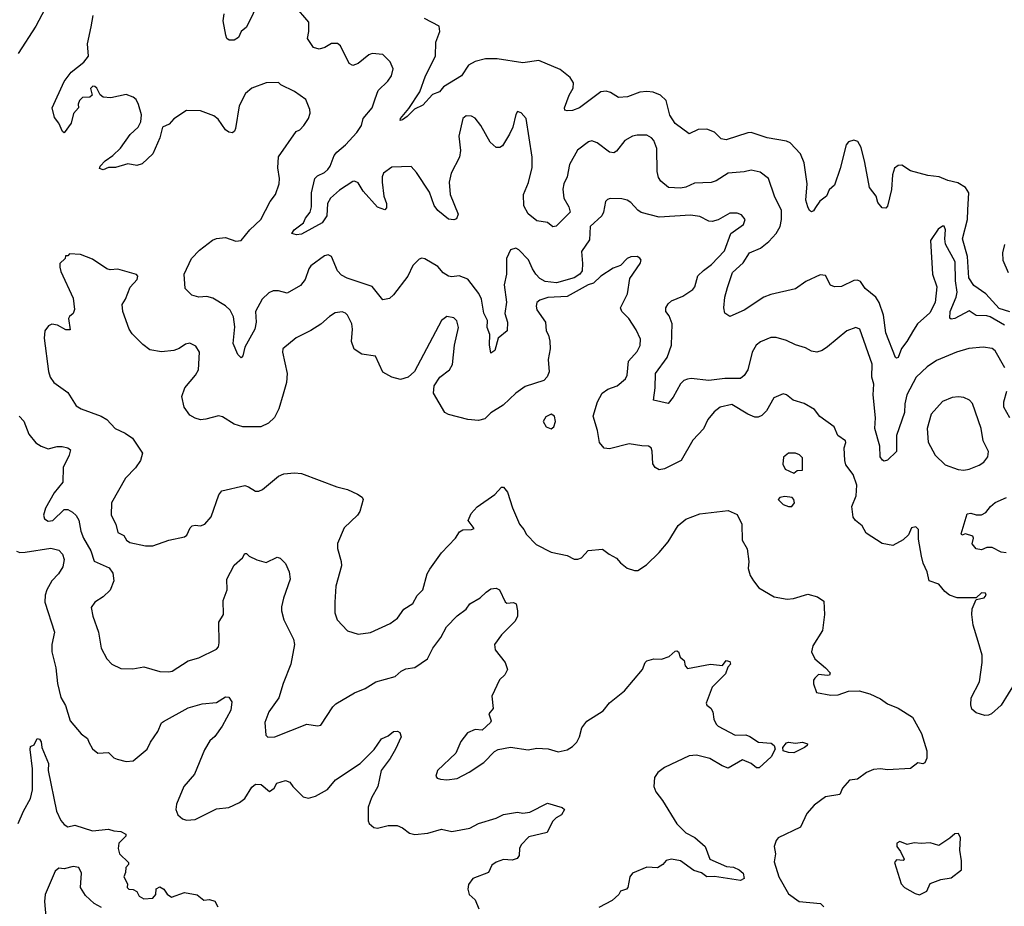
# Model space of a CAD drawing. Extents: x 2220520 to 2384350, y 721165 to 893491.
# Tile 119 of 256: x 2259794 to 2265354, y 812539 to 817542. Entities that reach past the tile are written whole.
import ezdxf

# ---------------------------------------------------------------- set-up
doc = ezdxf.new("R2010")
doc.units = 0

msp = doc.modelspace()

# ---------------------------------------------------------------- linework, layer by layer
at = {"layer": '0CON20XD'}
for points in [[(2259967.7, 817662.3), (2259884, 817505), (2259785, 817351.2)], [(2261150.6, 817655), (2261075, 817500), (2261043.8, 817475), (2261029.6, 817440.4), (2261005, 817426.4), (2260976.1, 817426.1), (2260963.8, 817435), (2260957.7, 817455), (2260942.5, 817535), (2260947.8, 817575)], [(2263790.2, 816029.8), (2263819.4, 816115), (2263879.6, 816170.4), (2263915, 816225.6), (2263976.7, 816253.3), (2264025, 816290.4), (2264066, 816335), (2264088, 816375), (2264096.6, 816415), (2264096.8, 816465), (2264056.5, 816545), (2264022.5, 816645), (2263975, 816680.6), (2263925, 816693.3), (2263885, 816683.1), (2263795, 816675.6), (2263726.9, 816633.1), (2263697.9, 816622.1), (2263605, 816619.5), (2263555, 816597.3), (2263525, 816591.9), (2263457.5, 816595), (2263415, 816630), (2263400.7, 816650.7), (2263394.6, 816684.6), (2263392.1, 816815), (2263375, 816859.2), (2263362.5, 816875), (2263335, 816890), (2263280.3, 816889.7), (2263255, 816884.4), (2263210.6, 816859.4), (2263165, 816800), (2263149.1, 816790.9), (2263125, 816794.4), (2263055, 816846), (2263025, 816858), (2263005, 816852), (2262943.8, 816806.2), (2262898.5, 816725), (2262885.8, 816654.2), (2262867.3, 816615), (2262861.2, 816585), (2262867.3, 816535), (2262895.6, 816485), (2262903.3, 816455), (2262823, 816377), (2262805, 816373.3), (2262775, 816396.7), (2262715, 816406.7), (2262665.8, 816445.8), (2262640.9, 816490.9), (2262638.5, 816555), (2262667.5, 816622.5), (2262687.4, 816707.4), (2262687.7, 816765), (2262654.2, 816984.2), (2262625, 817016.7), (2262605, 817023.3), (2262595, 817007.5), (2262579.4, 816935), (2262559.4, 816895), (2262519.8, 816830.2), (2262505, 816820), (2262485, 816820.6), (2262450.4, 816850.4), (2262397.8, 816945), (2262365, 816985.8), (2262345, 816997.1), (2262315, 816999.2), (2262296.8, 816983.2), (2262274.5, 816885), (2262282.6, 816802.6), (2262278.2, 816765), (2262230, 816675), (2262219.6, 816625), (2262224.6, 816554.6), (2262269.2, 816445), (2262261.2, 816418.8), (2262245, 816412), (2262215, 816416), (2262154.6, 816464.6), (2262135, 816493.8), (2262108.1, 816568.1), (2262035, 816680), (2262005, 816713.3), (2261895, 816710), (2261847.5, 816675), (2261840, 816655), (2261840.9, 816625), (2261850, 816545), (2261864.4, 816504.4), (2261865, 816480), (2261855, 816468.8), (2261815, 816484.4), (2261733.6, 816573.6), (2261705, 816620.8), (2261685, 816630.6), (2261675, 816628.1), (2261599.9, 816580.1), (2261548.2, 816535), (2261531.2, 816505), (2261528.9, 816435), (2261501.9, 816395), (2261385, 816331.8), (2261357.5, 816327.5), (2261330, 816335), (2261342.9, 816355), (2261395.5, 816394.5), (2261408, 816422), (2261433.8, 816455), (2261441.1, 816485), (2261441.2, 816565), (2261460.6, 816645), (2261475, 816661.1), (2261515, 816680), (2261533.4, 816696.6), (2261546.4, 816715), (2261569.4, 816775), (2261584.4, 816795), (2261633.3, 816835), (2261697.5, 816905), (2261723.3, 816945), (2261732.9, 816985), (2261783.5, 817045), (2261800.5, 817095), (2261817.8, 817142.2), (2261872, 817195), (2261892.5, 817225), (2261902, 817265), (2261885, 817303.3), (2261845, 817346), (2261785, 817350), (2261765.9, 817344.1), (2261705, 817294), (2261674.1, 817284.1), (2261654.2, 817294.2), (2261605, 817393.3), (2261587.7, 817407.7), (2261555, 817406.7), (2261517.5, 817385), (2261485, 817376), (2261453.3, 817385), (2261418.8, 817435), (2261427.1, 817475), (2261426.8, 817526.8), (2261345, 817621.2)], [(2265356.4, 815576.4), (2265303.1, 815673.1), (2265285, 815686.5), (2265235, 815694.4), (2265153.8, 815686.2), (2265085, 815665.6), (2264972.2, 815617.8), (2264917.9, 815582.1), (2264856.5, 815525), (2264802.8, 815425), (2264793.3, 815373.3), (2264789.8, 815325), (2264744.6, 815194.6), (2264745.4, 815104.6), (2264694.6, 815055.4), (2264675, 815051.1), (2264665.4, 815055.4), (2264652.9, 815075), (2264651.9, 815135), (2264622.3, 815235), (2264625.9, 815295), (2264613.3, 815425), (2264617.3, 815485), (2264606.9, 815525), (2264607.3, 815597.3), (2264538.8, 815795), (2264515, 815804), (2264465, 815785.7), (2264355.7, 815695), (2264325, 815674.5), (2264295, 815665.5), (2264265, 815671.1), (2264230.7, 815690.7), (2264175, 815707.1), (2264125, 815731.9), (2264065, 815747.8), (2264035, 815748.1), (2263976.4, 815723.6), (2263952.5, 815705), (2263930, 815665), (2263905.4, 815565), (2263885, 815534.3), (2263865, 815516.9), (2263775, 815517.7), (2263685, 815505.3), (2263586.4, 815516.4), (2263565, 815513.3), (2263544, 815505), (2263525, 815487.5), (2263485, 815411.2), (2263455, 815376.7), (2263372.5, 815395), (2263383.1, 815465), (2263384.4, 815545), (2263451.1, 815635), (2263475.4, 815705), (2263478.2, 815825), (2263461.3, 815871.3), (2263443.1, 815895), (2263442.2, 815915), (2263455, 815937.5), (2263475, 815954.4), (2263539.1, 815980.9), (2263595, 816019.2), (2263606.5, 816035), (2263624.2, 816095.8), (2263655, 816126.2), (2263700.6, 816159.4), (2263773.2, 816236.8), (2263810, 816335), (2263880.8, 816385), (2263891.2, 816415), (2263870.3, 816440.3), (2263845, 816450.8), (2263805, 816450.6), (2263738.1, 816411.9), (2263705, 816402.9), (2263685, 816405.5), (2263635, 816431.9), (2263581.8, 816438.2), (2263405, 816427.9), (2263303.7, 816453.7), (2263285, 816466), (2263245, 816510.8), (2263225, 816522.5), (2263195, 816531.4), (2263127.7, 816532.3), (2263112.7, 816527.3), (2263102, 816515), (2263090, 816455), (2263080.4, 816435), (2263015.4, 816375), (2263011.3, 816298.7), (2262965.6, 816234.4), (2262972.9, 816165), (2262969.6, 816125), (2262957.1, 816105), (2262925.5, 816085), (2262825, 816056.3), (2262761.8, 816065), (2262731.9, 816081.9), (2262708.4, 816105), (2262688.8, 816135), (2262667.1, 816187.1), (2262612.4, 816242.4), (2262595, 816251.9), (2262565, 816242.9), (2262543.1, 816195), (2262542.7, 816105), (2262530, 816045), (2262542.6, 815947.4), (2262534.2, 815884.2), (2262548.1, 815835), (2262546.2, 815785), (2262496.4, 815743.6), (2262476.7, 815675), (2262455, 815660), (2262447.7, 815707.7), (2262449.4, 815765), (2262433.1, 815805), (2262435.7, 815845), (2262414.4, 815885), (2262401.2, 815965), (2262385.9, 815995.9), (2262325, 816077.5), (2262275, 816095.6), (2262235, 816090.5), (2262214.6, 816094.6), (2262185, 816112.9), (2262155, 816148.9), (2262082.1, 816192.1), (2262065, 816196), (2262049.1, 816190.9), (2262014.6, 816155.4), (2261985.5, 816095), (2261905, 815988.6), (2261881.7, 815968.3), (2261845, 815960), (2261785, 816036), (2261642.8, 816082.8), (2261610.2, 816100.2), (2261588.8, 816125), (2261555, 816206), (2261535, 816214.3), (2261515, 816208.9), (2261437.6, 816152.4), (2261425.7, 816135), (2261405, 816076), (2261378.9, 816041.1), (2261305, 815998), (2261255, 816011.4), (2261225, 816011.4), (2261200.2, 815999.8), (2261162.5, 815965), (2261125.5, 815895), (2261130, 815835), (2261121.9, 815795), (2261065.7, 815694.3), (2261053.3, 815645), (2261043.8, 815633.8), (2261025, 815652.5), (2260999.2, 815715), (2261007.9, 815807.9), (2261000.6, 815865), (2260981.7, 815901.7), (2260956.8, 815926.8), (2260885, 815970.6), (2260851.2, 815978.8), (2260805, 815976.2), (2260765, 815987.5), (2260728, 816025), (2260721.9, 816105), (2260764, 816195), (2260808.7, 816241.3), (2260882.9, 816297.1), (2260905, 816307.5), (2260955, 816313.1), (2261015, 816291.5), (2261044.5, 816295.5), (2261093.1, 816355), (2261155, 816414.2), (2261208.6, 816515), (2261237.5, 816555), (2261258.1, 816615), (2261260.8, 816645), (2261250.8, 816705), (2261255, 816767.5), (2261355, 816910), (2261375, 816920), (2261398.8, 816945), (2261423.8, 816985), (2261433.3, 817015), (2261432, 817035), (2261410.5, 817090.5), (2261345, 817136.2), (2261267.5, 817175), (2261255, 817186.7), (2261185, 817186.2), (2261104.1, 817155.9), (2261068.8, 817125), (2261032.9, 817055), (2261012.7, 816927.3), (2261007.3, 816912.7), (2260995.9, 816904.1), (2260975, 816906.2), (2260955, 816920), (2260915, 816980), (2260889.5, 816999.5), (2260815, 817027.1), (2260735, 817028.5), (2260665, 816982.2), (2260638.5, 816951.5), (2260600, 816935), (2260585.8, 816875), (2260546.2, 816785), (2260485, 816728), (2260455, 816718.8), (2260405, 816728.8), (2260335, 816707.5), (2260295, 816706.7), (2260265.9, 816694.1), (2260245, 816702.5), (2260247.5, 816715), (2260276.7, 816745), (2260320, 816775), (2260363.3, 816816.7), (2260416.9, 816893.1), (2260462.5, 816935), (2260477.9, 816965), (2260481.1, 817005), (2260463.8, 817063.8), (2260450.7, 817090.7), (2260434.1, 817104.1), (2260395, 817118.8), (2260308.8, 817101.2), (2260265, 817103.8), (2260247.7, 817117.7), (2260230, 817155), (2260217.5, 817165), (2260205.8, 817165.8), (2260194.2, 817154.2), (2260202.5, 817115), (2260190, 817105), (2260148.3, 817101.7), (2260131.2, 817085), (2260124, 817065), (2260126.2, 817045), (2260097.1, 817012.9), (2260085, 816957.5), (2260045, 816902.5), (2260035, 816910), (2260015, 816957.5), (2259989.3, 816989.3), (2259976.2, 817045), (2260045, 817192.9), (2260084.5, 817245), (2260155, 817302.7), (2260181.5, 817335), (2260176.9, 817405), (2260197.9, 817502.1), (2260208.9, 817565)], [(2265385, 815892.7), (2265325, 815911.5), (2265250, 815995), (2265181.3, 816041.3), (2265154.3, 816084.3), (2265145.4, 816205.4), (2265118.4, 816305), (2265145.5, 816415), (2265148.3, 816468.3), (2265154.7, 816564.7), (2265135, 816594.4), (2265091.2, 816621.2), (2265035, 816633.3), (2264986.7, 816655), (2264922.9, 816662.9), (2264825, 816689.2), (2264775, 816720), (2264755, 816718), (2264735, 816703.3), (2264723.6, 816666.4), (2264716.5, 816583.5), (2264695, 816490), (2264685, 816477.5), (2264665, 816480), (2264639.5, 816509.5), (2264630, 816545), (2264592, 816595), (2264566.6, 816736.6), (2264545, 816820), (2264527.5, 816855), (2264505, 816862.2), (2264475, 816853.1), (2264460.9, 816835), (2264427.8, 816702.2), (2264395, 816608.8), (2264365, 816582.5), (2264350, 816545), (2264313.1, 816516.9), (2264287.8, 816482.2), (2264277.2, 816462.8), (2264265, 816458), (2264254.2, 816464.2), (2264243.8, 816485), (2264233.3, 816523.3), (2264241.2, 816615), (2264224.7, 816734.7), (2264204, 816784), (2264145, 816846.7), (2264125, 816856.5), (2264015, 816875.8), (2263925.4, 816904.6), (2263905, 816903.1), (2263783.6, 816863.6), (2263755, 816870), (2263716.6, 816906.6), (2263675, 816924.1), (2263625, 816922.4), (2263575, 816898.1), (2263495, 816956.7), (2263465, 817003.3), (2263444.5, 817085), (2263412.9, 817115), (2263371.8, 817131.8), (2263335, 817135.9), (2263295, 817131.8), (2263225.6, 817105.6), (2263175, 817103.1), (2263129.3, 817130.7), (2263105, 817138.5), (2263075, 817133.8), (2262955, 817044.3), (2262915, 817028.8), (2262885, 817026.7), (2262872, 817032), (2262870, 817045), (2262896.7, 817115), (2262919.6, 817155), (2262921.5, 817185), (2262902.3, 817215), (2262845, 817260), (2262725, 817310.6), (2262635, 817298.9), (2262490.9, 817320.9), (2262425, 817321.2), (2262365, 817305.6), (2262328, 817285), (2262288, 817225), (2262186.9, 817163.1), (2262165, 817134.2), (2262125, 817120), (2262071.1, 817058.9), (2262022.6, 817037.4), (2261981.4, 816995), (2261955, 816977.1), (2261942.3, 816972.3), (2261944.5, 816985), (2261991.2, 817041.2), (2262052.5, 817135), (2262084.5, 817225), (2262142.5, 817335), (2262144.2, 817415.8), (2262166.7, 817475), (2262162.5, 817505), (2262078.9, 817548.9)], [(2265355, 815818.2), (2265275, 815864.7), (2265255, 815870.8), (2265195, 815872.1), (2265155, 815898.5), (2265075, 815856), (2265055, 815851.8), (2265046.5, 815856.5), (2265048.6, 815895), (2265082.3, 815975), (2265088.1, 816005), (2265077.9, 816067.9), (2265076.1, 816175), (2265022.1, 816275), (2265018.2, 816305), (2265022.5, 816355), (2265015, 816376.7), (2265005, 816376.7), (2264980.3, 816359.7), (2264938, 816295), (2264948.2, 816105), (2264972.9, 816035), (2264964.5, 815945), (2264932.9, 815887.1), (2264863.1, 815825), (2264841.1, 815788.9), (2264804.6, 815725), (2264774, 815686), (2264755, 815636), (2264745, 815630.8), (2264738.8, 815635), (2264685.7, 815775), (2264671.2, 815875), (2264646.7, 815946.7), (2264628.6, 815975), (2264569.2, 816025), (2264541.2, 816065), (2264525, 816072.5), (2264505, 816070), (2264435, 816036.2), (2264395, 816034), (2264373.2, 816043.2), (2264345, 816098.8), (2264315, 816102.5), (2264234, 816065), (2264175, 816022.9), (2264035, 815990.5), (2263996.2, 815975), (2263885, 815902.5), (2263805, 815866.7), (2263776.4, 815886.4), (2263770, 815915), (2263775.6, 815975), (2263790.2, 816029.8)], [(2265355, 816273.8), (2265343.4, 816226.6), (2265346.2, 816185), (2265376.7, 816115)], [(2265415, 813802.2), (2265337.1, 813672.9), (2265281.4, 813625), (2265265, 813616.2), (2265245, 813615.4), (2265195, 813630.4), (2265170.9, 813650.9), (2265165.5, 813675), (2265167.9, 813715), (2265214.7, 813805.3), (2265230, 813915), (2265230, 813955), (2265207.2, 814032.8), (2265178, 814125), (2265170, 814185), (2265172.3, 814217.7), (2265195, 814270), (2265240.7, 814279.3), (2265252.5, 814295), (2265247.5, 814305), (2265225, 814308), (2265195, 814280), (2265088.8, 814278.8), (2265045, 814293.8), (2265018.8, 814315), (2264985, 814356.2), (2264930, 814375), (2264919.2, 814425), (2264895.7, 814475), (2264886, 814514), (2264870.5, 814610.5), (2264870, 814665), (2264855, 814680), (2264830, 814675), (2264812.5, 814635), (2264783.9, 814606.1), (2264725, 814573.8), (2264665, 814586), (2264573.8, 814645), (2264552, 814685), (2264514.2, 814715), (2264500, 814735), (2264492.5, 814795), (2264517.5, 814855), (2264521.1, 814915), (2264500.9, 814975), (2264459.8, 815029.8), (2264454.4, 815055), (2264450, 815125), (2264460, 815155), (2264457.5, 815165), (2264413.8, 815195), (2264394.2, 815244.2), (2264311.8, 815301.8), (2264281.7, 815341.7), (2264223.3, 815375), (2264161.2, 815395), (2264125, 815424), (2264105, 815430), (2264052.4, 815407.6), (2264011.1, 815335), (2263985, 815308.1), (2263965, 815297.8), (2263945, 815298.5), (2263905, 815315.5), (2263815, 815370), (2263748.8, 815355), (2263715, 815328), (2263680, 815285), (2263656.3, 815233.7), (2263595, 815169.2), (2263530, 815055), (2263435, 815006.5), (2263405, 815001.9), (2263382, 815015), (2263370, 815035), (2263366.2, 815106.2), (2263360, 815125), (2263345, 815135.7), (2263307.2, 815137.2), (2263235, 815148.7), (2263125, 815119.2), (2263093.6, 815123.6), (2263068.9, 815155), (2263057, 815223), (2263032.5, 815305), (2263056.5, 815385), (2263083.1, 815435), (2263115, 815456.9), (2263167.1, 815475), (2263214.5, 815515), (2263223.6, 815535), (2263232.5, 815615), (2263280.5, 815669.5), (2263297.8, 815702.2), (2263299.4, 815739.4), (2263275, 815791.2), (2263233.8, 815855), (2263194.4, 815895), (2263187.5, 815915), (2263225.8, 815995), (2263239.7, 816080.3), (2263297.5, 816165), (2263302.5, 816185), (2263296.4, 816196.4), (2263280, 816205), (2263245, 816203.8), (2263225, 816193.3), (2263185.8, 816154.2), (2263145, 816139.2), (2263075.6, 816095), (2263035, 816055.3), (2263004.5, 816045), (2262885, 815979.1), (2262776.1, 815973.9), (2262730.2, 815959.8), (2262714.2, 815945), (2262710, 815925), (2262714.6, 815905), (2262762.5, 815835), (2262766.7, 815785), (2262780.9, 815760.9), (2262787.4, 815727.4), (2262788.9, 815685), (2262778.8, 815625), (2262782.9, 815555), (2262773.1, 815526.9), (2262753.9, 815506.1), (2262649, 815471), (2262595, 815433.9), (2262524.2, 815365.8), (2262455, 815323.1), (2262420.1, 815289.9), (2262385, 815280.5), (2262325, 815285.8), (2262214.6, 815314.6), (2262194.6, 815325), (2262131.5, 815435), (2262134.7, 815475.3), (2262165.8, 815524.2), (2262221.5, 815565), (2262238, 815595), (2262250, 815705), (2262270.9, 815805), (2262262.4, 815842.4), (2262245, 815859.2), (2262205, 815866.2), (2262175, 815843.8), (2262023.7, 815556.3), (2261987.8, 815525), (2261945, 815511.4), (2261894.8, 815524.8), (2261845, 815553.3), (2261802.8, 815642.8), (2261725, 815654.7), (2261682.1, 815682.1), (2261667.2, 815725), (2261672.7, 815795), (2261668.8, 815825), (2261645, 815873.8), (2261633.3, 815885), (2261615, 815892.5), (2261575, 815888), (2261542.6, 815867.4), (2261495, 815824.4), (2261438, 815788), (2261355, 815745.7), (2261279.2, 815685), (2261277.8, 815665), (2261303.8, 815545), (2261300.4, 815495), (2261282, 815428), (2261257.7, 815345), (2261233.5, 815296.5), (2261199.4, 815265), (2261155, 815244.6), (2261054.1, 815244.1), (2261005, 815259.1), (2260939.8, 815299.8), (2260916.2, 815306.2), (2260845, 815286.5), (2260815, 815284.5), (2260785, 815292.2), (2260755, 815310.6), (2260721.8, 815355), (2260709.6, 815415), (2260726.4, 815465), (2260786.4, 815535), (2260803.8, 815565), (2260809.1, 815665), (2260789.1, 815699.1), (2260755, 815716.4), (2260730, 815710), (2260694.1, 815685.9), (2260664.7, 815675.3), (2260595, 815667.2), (2260529.2, 815679.2), (2260488.5, 815708.5), (2260429.1, 815769.1), (2260412.5, 815795), (2260376.9, 815895), (2260373.1, 815935), (2260391.4, 815965), (2260417.2, 816032.8), (2260456.2, 816075), (2260460, 816095), (2260453.9, 816103.9), (2260347, 816133), (2260305, 816130), (2260285, 816136.7), (2260205, 816190), (2260136.4, 816216.4), (2260075, 816220), (2260065, 816210), (2260051.7, 816208.3), (2260050, 816195), (2260020, 816165), (2260020, 816145), (2260025, 816120), (2260095, 815970), (2260103, 815907), (2260096.1, 815883.9), (2260075, 815867.5), (2260070, 815855), (2260078, 815792), (2260055, 815792), (2260007.3, 815817.3), (2259975, 815824.2), (2259955.7, 815814.3), (2259936, 815785), (2259931.4, 815745), (2259955.5, 815555.5), (2259965.8, 815525), (2259986, 815495), (2260065, 815438.8), (2260113.2, 815363.2), (2260140, 815345), (2260254.6, 815304.6), (2260286.2, 815286.2), (2260332, 815235), (2260389.1, 815209.1), (2260430.6, 815180.6), (2260486.7, 815095), (2260476.7, 815053.3), (2260447.4, 815012.6), (2260392, 814955), (2260312.5, 814815), (2260310.8, 814745), (2260336, 814695), (2260348.3, 814648.3), (2260381.7, 814631.7), (2260396.7, 814605), (2260415, 814592), (2260505, 814573.3), (2260545, 814573.3), (2260635, 814603.8), (2260725, 814623.8), (2260736.9, 814633.1), (2260755.9, 814674.1), (2260767.5, 814685), (2260785, 814690), (2260815, 814685.6), (2260840, 814695), (2260874.5, 814735.5), (2260918.9, 814861.1), (2260935, 814882.9), (2261065, 814912.2), (2261086.4, 814906.4), (2261125, 814882), (2261145, 814881.2), (2261165, 814891.2), (2261255, 814965.8), (2261285, 814979.4), (2261345, 814985.4), (2261385, 814980.4), (2261585, 814905.6), (2261645, 814890.5), (2261702, 814865), (2261726.9, 814846.9), (2261732.9, 814835), (2261715, 814766.7), (2261700.8, 814745), (2261625.6, 814675), (2261588.1, 814585), (2261587.6, 814557.6), (2261609.4, 814485), (2261610.9, 814459.1), (2261579.2, 814345), (2261572.5, 814255), (2261574.1, 814194.1), (2261586.7, 814155), (2261645, 814093.8), (2261705, 814074), (2261775, 814083.8), (2261886.7, 814135), (2261926.7, 814165), (2261963.3, 814215), (2262013, 814247), (2262037.4, 814292.6), (2262069.4, 814325), (2262095.5, 814414.5), (2262109.3, 814440.7), (2262176.6, 814533.4), (2262254.5, 814615.5), (2262278.1, 814651.9), (2262296.7, 814663.3), (2262345.6, 814664.4), (2262359.3, 814670.7), (2262326, 814715), (2262343.8, 814755), (2262377.7, 814792.3), (2262477.3, 814862.7), (2262515, 814903.8), (2262525, 814903.3), (2262548.8, 814875), (2262577, 814787), (2262615.7, 814695.7), (2262641.2, 814665), (2262655.9, 814635.9), (2262710.9, 814580.9), (2262795, 814537.1), (2262885, 814517.5), (2262925, 814498), (2262945, 814498), (2262965.8, 814504.2), (2263004.1, 814545.9), (2263085, 814553.3), (2263122.5, 814525), (2263165, 814503.3), (2263186.1, 814476.1), (2263225, 814446.7), (2263265, 814433.8), (2263285, 814433.8), (2263333.3, 814465), (2263405, 814534.2), (2263455, 814595.8), (2263512.6, 814687.4), (2263555, 814722.9), (2263635, 814754), (2263795, 814772.9), (2263845, 814750), (2263872.5, 814695), (2263874.2, 814605), (2263902.9, 814555), (2263912, 814485), (2263908, 814445), (2263919.2, 814405), (2263937.1, 814375)], [(2265125, 815000), (2265155, 815004.4), (2265212.4, 815027.6), (2265238.1, 815045), (2265260.6, 815075), (2265265.6, 815105), (2265235.6, 815165), (2265222.7, 815235), (2265175, 815376.7), (2265156.7, 815395), (2265125, 815409.2), (2265095, 815414.2), (2265059.7, 815410.3), (2265005, 815387.5), (2264940.6, 815315), (2264918.1, 815235), (2264925, 815157.5), (2264964.3, 815085), (2265019.3, 815029.3), (2265093.7, 815003.7), (2265125, 815000)], [(2265385, 815295.8), (2265351.5, 815355), (2265351.3, 815385), (2265368.7, 815445)], [(2259790.6, 815305), (2259817, 815277), (2259845, 815202.5), (2259885, 815153.3), (2259914.2, 815134.2), (2259955, 815120), (2260005, 815133.8), (2260033.6, 815133.6), (2260065, 815126.2), (2260080, 815115), (2260073.8, 815085), (2260039.4, 815015), (2260037.6, 814932.4), (2259988.3, 814871.7), (2259940, 814785), (2259928.6, 814745), (2259934.2, 814725), (2259955, 814712.2), (2259980, 814715), (2260045, 814777.1), (2260065, 814776.9), (2260092.3, 814762.3), (2260112.9, 814742.9), (2260127.9, 814717.9), (2260139.7, 814655), (2260154.1, 814615), (2260196, 814545), (2260215, 814485.7), (2260299.2, 814449.2), (2260318.9, 814418.9), (2260324.5, 814375), (2260305, 814322.5), (2260265.3, 814284.7), (2260217.5, 814255), (2260197.5, 814225), (2260205.8, 814175), (2260239.2, 814085), (2260254, 813995), (2260285.8, 813935.8), (2260314.2, 813904.2), (2260365, 813881.2), (2260431.7, 813878.3), (2260495, 813890), (2260584.2, 813864.2), (2260635, 813862), (2260655, 813866.2), (2260745, 813922.9), (2260805, 813940), (2260905, 813988.6), (2260916.6, 814003.4), (2260920.4, 814025), (2260918.3, 814141.7), (2260944.1, 814185.9), (2260943.1, 814265), (2260966, 814325), (2260964.3, 814385), (2261005.7, 814464.3), (2261052.5, 814505), (2261065, 814530), (2261075, 814530), (2261090, 814515), (2261133.2, 814493.2), (2261185, 814478.6), (2261248.3, 814508.3), (2261265, 814502.5), (2261295, 814473.3), (2261316, 814425), (2261320.8, 814385), (2261282.8, 814277.2), (2261272, 814228), (2261271.8, 814205), (2261284.6, 814155), (2261340, 814045), (2261345.6, 814015), (2261324.5, 813905), (2261280.9, 813795), (2261256.7, 813715), (2261200, 813635), (2261178.1, 813575), (2261182.9, 813505), (2261195, 813493.3), (2261235, 813495.7), (2261415, 813565.5), (2261475, 813557.5), (2261495, 813561.2), (2261562, 813665), (2261579.1, 813680.9), (2261685, 813743.5), (2261745, 813767.8), (2261805, 813804.4), (2261915, 813835.8), (2261948, 813865), (2261975, 813879.2), (2262024.3, 813885.7), (2262097.5, 813935), (2262127.5, 813995), (2262171.4, 814055), (2262203.6, 814116.4), (2262265, 814178), (2262314.2, 814215.8), (2262336.7, 814245), (2262395, 814278.8), (2262428, 814312), (2262455, 814329.2), (2262485, 814334), (2262503.3, 814325), (2262535, 814257.5), (2262545, 814250), (2262583, 814253), (2262596.7, 814245), (2262605.9, 814205.9), (2262604.2, 814175), (2262591.7, 814148.3), (2262515, 814071.2), (2262474.2, 814015), (2262478.8, 813985), (2262536.2, 813915), (2262548, 813875), (2262533.3, 813845), (2262503.9, 813816.1), (2262460.8, 813725), (2262467.5, 813655), (2262443.8, 813625), (2262456.2, 813585), (2262453.3, 813575), (2262405, 813533.3), (2262365.8, 813535.8), (2262323.4, 813516.6), (2262285, 813468), (2262257.3, 813402.7), (2262153.8, 813305), (2262143.6, 813273.6), (2262151.7, 813261.7), (2262170, 813255), (2262205, 813252.5), (2262265, 813259.4), (2262331.2, 813295), (2262415, 813350.8), (2262475, 813412), (2262495, 813422.5), (2262565, 813435.8), (2262665, 813420.6), (2262715, 813430), (2262777.9, 813427.9), (2262835, 813410), (2262885, 813421.9), (2262915, 813440), (2262939.5, 813465), (2262955.5, 813495), (2262967.5, 813545), (2262995.9, 813584.1), (2263088.1, 813641.9), (2263125, 813686.9), (2263208.8, 813755), (2263310, 813875), (2263326.2, 813915), (2263335.8, 813924.2), (2263375, 813935.7), (2263417.3, 813932.7), (2263461.2, 813948.8), (2263495, 813978.8), (2263505, 813980), (2263513.6, 813973.6), (2263523.8, 813945), (2263546.1, 813926.1), (2263552, 813895), (2263565, 813880.8), (2263695, 813904.3), (2263763.3, 813896.7), (2263784, 813926), (2263805, 813920), (2263807.5, 813905), (2263793, 813887), (2263779.7, 813850.3), (2263704.2, 813775), (2263670, 813685), (2263673.6, 813673.6), (2263696.4, 813656.4), (2263707.5, 813635), (2263713.3, 813595), (2263726.4, 813566.4), (2263737.5, 813555), (2263834.6, 813504.6), (2263895, 813505.5), (2263917.5, 813497.5), (2263966.7, 813465), (2264038.2, 813458.2), (2264054.5, 813445), (2264059.4, 813425), (2264037.5, 813382.5), (2263970.5, 813319.5), (2263955, 813320), (2263925, 813344.2), (2263875, 813365.7), (2263795, 813318), (2263761.4, 813331.4), (2263691.7, 813371.7), (2263615, 813391.8), (2263575, 813386.8), (2263435, 813321.1), (2263397.2, 813292.8), (2263378.6, 813265), (2263374.4, 813215), (2263385.7, 813185), (2263424.4, 813135), (2263505, 813004.4), (2263555, 812952.7), (2263606.6, 812926.6), (2263665.7, 812875), (2263690.8, 812805), (2263785, 812762.2), (2263825, 812758.5), (2263857.1, 812745), (2263880, 812725), (2263885.8, 812695), (2263865, 812684.6), (2263716.6, 812706.6), (2263675, 812704.4), (2263645, 812726.7), (2263600.4, 812740.4), (2263525, 812795.6), (2263474.1, 812804.1), (2263445, 812796.7), (2263425, 812773.8), (2263395, 812756), (2263335, 812760), (2263253.8, 812725), (2263239.2, 812705), (2263228.8, 812645), (2263220, 812635), (2263187, 812623), (2263177.5, 812605), (2263138.8, 812571.2), (2263065, 812531.2)], [(2262795, 815233.8), (2262810, 815245), (2262818.8, 815275), (2262813.6, 815303.6), (2262795, 815316), (2262765, 815300), (2262750, 815275), (2262767.5, 815245), (2262795, 815233.8)], [(2264165, 814983.3), (2264185, 814997.5), (2264215, 815000), (2264215, 815070), (2264197, 815087), (2264175.7, 815095.7), (2264135, 815096.2), (2264107.3, 815072.7), (2264103.9, 815033.9), (2264117.5, 815005), (2264165, 814983.3)], [(2264155, 814793.8), (2264168.8, 814815), (2264166.2, 814835), (2264155.7, 814845.7), (2264115, 814851.9), (2264086.7, 814845), (2264076.2, 814835), (2264105, 814806), (2264135, 814793.8), (2264155, 814793.8)], [(2265365, 814532.9), (2265336.1, 814536.1), (2265285, 814563.8), (2265255, 814562.5), (2265225, 814550), (2265196.2, 814555), (2265173.2, 814583.2), (2265180, 814615), (2265177, 814627), (2265135, 814640), (2265115, 814633.3), (2265110.7, 814640.7), (2265145, 814753.3), (2265165, 814757.1), (2265195, 814747.1), (2265225, 814747.5), (2265249.7, 814760.3), (2265275.4, 814794.6), (2265302.5, 814817.5), (2265366.2, 814845)], [(2259775, 814542.2), (2259795, 814535.5), (2259825, 814536.4), (2259970.3, 814560.3), (2260015, 814548.6), (2260035.6, 814525), (2260044.2, 814495), (2260037.5, 814455), (2260012.9, 814415), (2259975, 814374.4), (2259946.1, 814325), (2259936.6, 814295), (2259936, 814255), (2259990, 814085), (2259975.5, 814015), (2259975.5, 813975), (2259997.5, 813885), (2260006.4, 813796.4), (2260025, 813716.7), (2260052, 813672), (2260079.2, 813585), (2260141.3, 813511.3), (2260176.2, 813485), (2260184, 813464), (2260205, 813427.5), (2260235, 813402.5), (2260295, 813406.2), (2260325.9, 813375.9), (2260345, 813368), (2260395, 813356), (2260435, 813360), (2260514.4, 813425), (2260531.9, 813465), (2260574.3, 813525), (2260595, 813573.3), (2260605, 813582), (2260745, 813658), (2260825, 813681.2), (2260905, 813688.9), (2260955, 813721.2), (2260975, 813718.8), (2260991.4, 813691.4), (2260985.6, 813645), (2260937.5, 813555), (2260895, 813497.5), (2260868, 813472), (2260838.1, 813421.9), (2260780.6, 813285), (2260720.9, 813215), (2260678.9, 813115), (2260675.9, 813084.1), (2260685.8, 813055), (2260712.6, 813032.6), (2260735, 813024.2), (2260785, 813029.2), (2260905, 813089.4), (2260975, 813095.6), (2261035, 813124.4), (2261065, 813146), (2261105, 813211.2), (2261125, 813227.5), (2261156.7, 813225), (2261205, 813186.2), (2261230, 813205), (2261245, 813232.5), (2261295, 813248.8), (2261319.5, 813239.5), (2261336.2, 813215), (2261395, 813157.1), (2261425, 813149.5), (2261465, 813159.5), (2261531.7, 813198.3), (2261578, 813252), (2261715.5, 813345), (2261796.4, 813423.6), (2261836.4, 813483.6), (2261875, 813500.8), (2261905, 813524), (2261927.5, 813527.5), (2261940, 813520), (2261947.5, 813495), (2261916.7, 813425), (2261885, 813372.5), (2261835.7, 813305), (2261815.6, 813215), (2261780.2, 813149.8), (2261762.3, 813097.7), (2261761.2, 813021.2), (2261767.5, 813005), (2261792.8, 812982.8), (2261815, 812979.4), (2261875, 812994.4), (2261924.5, 812994.5), (2261955, 812981.4), (2261995, 812951.9), (2262025, 812943.3), (2262098.7, 812951.3), (2262175, 812974), (2262235, 812960), (2262335, 812979.4), (2262385, 813005.7), (2262485, 813035.7), (2262525, 813055.8), (2262605, 813070), (2262635.9, 813064.1), (2262675, 813068.8), (2262775, 813120), (2262856.7, 813096.7), (2262870, 813085), (2262853.8, 813055), (2262822.7, 813037.3), (2262802.7, 813017.3), (2262772.5, 812955), (2262669.5, 812930.5), (2262626.2, 812885), (2262616, 812865), (2262613.8, 812825), (2262602.3, 812807.7), (2262575, 812799.2), (2262525, 812802), (2262485, 812788), (2262459.5, 812770.5), (2262440.5, 812729.5), (2262352.5, 812695), (2262327.7, 812662.3), (2262324.1, 812635.9), (2262331.2, 812605), (2262365.7, 812575.7), (2262385.7, 812525)], [(2263937.1, 814375), (2263968.8, 814335), (2264054.6, 814284.6), (2264128.7, 814271.3), (2264164.3, 814275.7), (2264245, 814299.2), (2264300, 814285), (2264335, 814260), (2264339.2, 814185), (2264328, 814095), (2264272.1, 814007.9), (2264266, 813975), (2264284.2, 813935), (2264344, 813885), (2264370, 813855), (2264366.4, 813843.6), (2264355, 813840), (2264305, 813846), (2264283.3, 813825), (2264276.2, 813813.8), (2264276.1, 813793.9), (2264293.3, 813745), (2264375, 813730.8), (2264415, 813731.4), (2264475, 813753.3), (2264535, 813754.2), (2264595, 813736.9), (2264655, 813708.5), (2264695, 813680.5), (2264755, 813657.3), (2264835, 813605.7), (2264886.4, 813513.6), (2264915.8, 813415), (2264916, 813375), (2264905, 813347.5), (2264895, 813342.5), (2264865, 813347.5), (2264824.2, 813315.8), (2264695, 813308), (2264654.3, 813314.3), (2264615, 813310.6), (2264575, 813294.4), (2264525, 813255.7), (2264480.5, 813249.5), (2264440, 813205), (2264425, 813170), (2264345, 813155.7), (2264280.3, 813109.7), (2264238.8, 813061.2), (2264203.3, 812985), (2264077.5, 812925), (2264065, 812910), (2264054, 812875), (2264062.5, 812835), (2264055, 812790), (2264081.4, 812705), (2264135, 812608.8), (2264196.4, 812566.4), (2264316.7, 812555), (2264335.7, 812535.7)], [(2259785, 813005.8), (2259814.4, 813075.6), (2259853.9, 813146.1), (2259866, 813195), (2259865.7, 813315), (2259852.5, 813422.5), (2259855, 813440), (2259875, 813450), (2259892.5, 813485), (2259905, 813481.2), (2259915, 813466.7), (2259919.2, 813435), (2259955.5, 813345), (2259954.3, 813305), (2260000.9, 813075), (2260025, 813023.3), (2260045, 813000), (2260065, 812987.5), (2260105, 812996.7), (2260205, 812964.2), (2260295, 812974.4), (2260325, 812964.4), (2260365, 812961.2), (2260392.5, 812945), (2260392.5, 812935), (2260353.3, 812895), (2260348.8, 812865), (2260357.5, 812835), (2260407.5, 812785), (2260407.5, 812775), (2260393, 812757), (2260391.7, 812728.3), (2260382.5, 812705), (2260402.5, 812665), (2260400, 812645), (2260410, 812635), (2260435, 812632.5), (2260455, 812622.5), (2260467.5, 812595), (2260495, 812581.2), (2260546.1, 812583.9), (2260562.5, 812605), (2260563.9, 812636.1), (2260585, 812647.5), (2260607.5, 812635), (2260627, 812607), (2260650.7, 812590.7), (2260725, 812615.7), (2260795, 812603.3), (2260833.9, 812573.9), (2260865.9, 812575.9), (2260895, 812567.5), (2260912.5, 812535)], [(2264165, 813404.4), (2264135, 813405.7), (2264105.9, 813415.9), (2264104, 813435), (2264125, 813461.4), (2264135, 813465.6), (2264175, 813458.6), (2264214.1, 813464.1), (2264242.5, 813455), (2264240, 813445), (2264226.7, 813435), (2264165, 813404.4)], [(2264875, 812603.3), (2264915.9, 812624.1), (2264935, 812668), (2264995, 812690), (2265055, 812700), (2265112.5, 812745), (2265113.3, 812795), (2265103.3, 812855), (2265107.5, 812925), (2265095, 812950), (2265075, 812947.5), (2265047.5, 812922.5), (2264985, 812882.5), (2264936, 812896), (2264885, 812892), (2264845, 812896.2), (2264805, 812888), (2264765, 812903.8), (2264746.7, 812895), (2264748, 812875), (2264768.3, 812848.3), (2264788, 812805), (2264783, 812797), (2264745, 812800), (2264734.1, 812785.9), (2264772.5, 812665), (2264790, 812645), (2264850.5, 812610.5), (2264875, 812603.3)], [(2260255, 812530.8), (2260215, 812554.5), (2260165, 812599.3), (2260137.4, 812645), (2260142.8, 812725), (2260126.7, 812756.7), (2260095, 812763.6), (2260045, 812749.2), (2260015, 812754), (2259993.3, 812736.7), (2259937.5, 812605), (2259932.9, 812565), (2259941.7, 812478.3)]]:
    msp.add_lwpolyline(points, dxfattribs=at)

doc.saveas('drawing.dxf')
